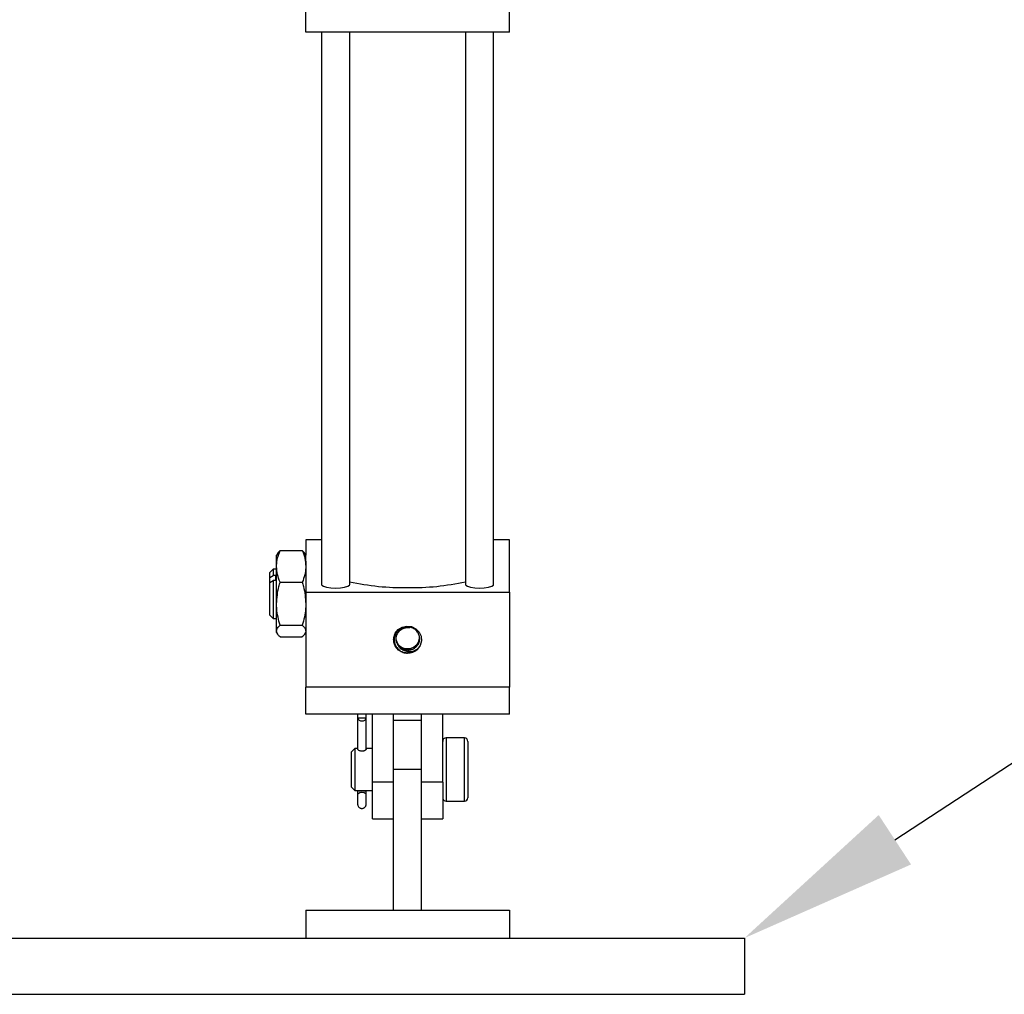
# Model space of a CAD drawing. Header units: inches. Extents: x 0.1 to 43.9, y 0.1 to 33.9.
# Tile 11 of 48: x 10.1 to 12.3, y 7.9 to 10. Entities that reach past the tile are written whole.
import ezdxf
from ezdxf import colors
from ezdxf.entities.mleader import LeaderData, LeaderLine
from ezdxf.math import Vec2, Vec3

# ---------------------------------------------------------------- set-up
doc = ezdxf.new("R2010")
doc.units = ezdxf.units.IN
doc.header["$MEASUREMENT"] = 0

msp = doc.modelspace()

# ---------------------------------------------------------------- linework, layer by layer
at = {"color": 7, "linetype": 'Continuous', "lineweight": 25}
for p, q in [((10.736, 10.0057), (10.736, 10.2171)), ((11.1891, 10.0057), (11.1891, 10.2171)), ((11.1891, 10.0057), (10.736, 10.0057)), ((10.7712, 10.0057), (10.7712, 8.7768)), ((10.8337, 8.7768), (10.8337, 10.0057)), ((11.0914, 10.0057), (11.0914, 8.7768)), ((11.1539, 8.7768), (11.1539, 10.0057)), ((10.736, 8.8759), (10.736, 8.8419)), ((10.7712, 8.8759), (10.736, 8.8759)), ((11.1891, 8.8759), (11.1539, 8.8759)), ((11.1891, 8.7597), (11.1891, 8.8759)), ((10.6728, 8.845), (10.671, 8.8419)), ((10.671, 8.8168), (10.671, 8.8419)), ((10.6787, 8.8519), (10.7283, 8.8519)), ((10.736, 8.8419), (10.7342, 8.8451)), ((10.736, 8.8285), (10.736, 8.8419)), ((10.6635, 8.8106), (10.656, 8.8031)), ((10.671, 8.8106), (10.6635, 8.8106)), ((10.6635, 8.8106), (10.6635, 8.797)), ((10.671, 8.7338), (10.671, 8.8168)), ((10.736, 8.8285), (10.736, 8.7597)), ((10.656, 8.7921), (10.656, 8.8031)), ((10.656, 8.7921), (10.6635, 8.797)), ((10.656, 8.7807), (10.656, 8.7921)), ((10.6685, 8.797), (10.6635, 8.797)), ((10.6685, 8.797), (10.6685, 8.7857)), ((10.656, 8.7807), (10.6635, 8.7857)), ((10.656, 8.7086), (10.656, 8.7807)), ((10.6685, 8.7857), (10.6635, 8.7857)), ((10.6635, 8.7857), (10.6635, 8.7011)), ((10.6787, 8.7818), (10.7283, 8.7818)), ((10.736, 8.7597), (10.736, 8.5483)), ((10.736, 8.7597), (11.1891, 8.7597)), ((11.1891, 8.7597), (11.1891, 8.5483)), ((10.671, 8.6729), (10.671, 8.7338)), ((10.656, 8.7086), (10.6635, 8.7011)), ((10.6635, 8.7011), (10.671, 8.7011)), ((10.6787, 8.6858), (10.7283, 8.6858)), ((10.671, 8.6699), (10.671, 8.6729)), ((10.671, 8.6699), (10.6728, 8.6667)), ((10.6787, 8.6599), (10.7283, 8.6599)), ((10.7342, 8.6667), (10.736, 8.6699)), ((10.736, 8.4879), (10.736, 8.5483)), ((11.1891, 8.5483), (10.736, 8.5483)), ((11.1891, 8.4879), (11.1891, 8.5483)), ((11.1891, 8.4879), (10.736, 8.4879)), ((10.8517, 8.4789), (10.8517, 8.4879)), ((10.8703, 8.4789), (10.8703, 8.4879)), ((10.8844, 8.3367), (10.8844, 8.4879)), ((10.9313, 8.3505), (10.9313, 8.4879)), ((10.9938, 8.3505), (10.9938, 8.4879)), ((11.0407, 8.3367), (11.0407, 8.4879)), ((10.8703, 8.4789), (10.8517, 8.4789)), ((10.8517, 8.4097), (10.8517, 8.4789)), ((10.8703, 8.4097), (10.8703, 8.4789)), ((10.9938, 8.4741), (10.9313, 8.4741)), ((11.0894, 8.4351), (11.0482, 8.4351)), ((11.0969, 8.4276), (11.0969, 8.3019)), ((10.8451, 8.4116), (10.8376, 8.4041)), ((10.8376, 8.3547), (10.8376, 8.4041)), ((10.8517, 8.4116), (10.8451, 8.4116)), ((10.8451, 8.4116), (10.8451, 8.3527)), ((10.8517, 8.4097), (10.8516, 8.4101)), ((10.8844, 8.4116), (10.8703, 8.4116)), ((10.8703, 8.4101), (10.8703, 8.4097)), ((10.8376, 8.3254), (10.8376, 8.3547)), ((10.8451, 8.3527), (10.8451, 8.3179)), ((10.9938, 8.3648), (10.9313, 8.3648)), ((10.9313, 8.0523), (10.9313, 8.3505)), ((10.9938, 8.0523), (10.9938, 8.3505)), ((10.9313, 8.3367), (10.8844, 8.3367)), ((10.8844, 8.2554), (10.8844, 8.3367)), ((11.0407, 8.3367), (10.9938, 8.3367)), ((11.0407, 8.3367), (11.0407, 8.2554)), ((10.8376, 8.3254), (10.8451, 8.3179)), ((10.8451, 8.3179), (10.8844, 8.3179)), ((10.8517, 8.3104), (10.8517, 8.3179)), ((10.8703, 8.3104), (10.8703, 8.3179)), ((11.0482, 8.2944), (11.0894, 8.2944)), ((10.8844, 8.2554), (10.9313, 8.2554)), ((10.9938, 8.2554), (11.0407, 8.2554)), ((10.736, 8.0523), (10.736, 7.9898)), ((10.736, 8.0523), (11.1891, 8.0523)), ((11.1891, 8.0523), (11.1891, 7.9898)), ((5.7124, 7.9898), (11.7124, 7.9898)), ((11.7124, 7.9898), (11.7124, 7.8648)), ((5.7124, 7.8648), (11.7124, 7.8648))]:
    msp.add_line(p, q, dxfattribs=at)
at = {"color": 8, "linetype": 'Continuous', "lineweight": 25}
for p, q in [((11.0482, 8.4351), (11.0482, 8.3467)), ((11.0894, 8.2944), (11.0894, 8.4351)), ((11.0482, 8.3467), (11.0482, 8.2944))]:
    msp.add_line(p, q, dxfattribs=at)
at = {"color": 7, "linetype": 'Continuous', "lineweight": 25, "flags": 128}
for points in [[(10.7712, 8.7768), (10.7717, 8.7754), (10.7754, 8.7728), (10.7824, 8.7706), (10.7918, 8.7692), (10.8024, 8.7688)], [(10.8024, 8.7688), (10.8131, 8.7692), (10.8225, 8.7706), (10.8295, 8.7728), (10.8332, 8.7754), (10.8337, 8.7768)], [(11.0914, 8.7768), (11.0919, 8.7754), (11.0956, 8.7728), (11.1026, 8.7706), (11.112, 8.7692), (11.1227, 8.7688)], [(11.1227, 8.7688), (11.1334, 8.7692), (11.1428, 8.7706), (11.1498, 8.7728), (11.1535, 8.7754), (11.1539, 8.7768)], [(10.9626, 8.6238), (10.952, 8.6256), (10.9427, 8.6307), (10.9358, 8.6385), (10.9319, 8.6481), (10.9317, 8.6584), (10.935, 8.6682), (10.9416, 8.6764), (10.9506, 8.6819), (10.961, 8.6842), (10.9716, 8.6829), (10.9812, 8.6783), (10.9886, 8.6708), (10.9929, 8.6613), (10.9937, 8.651), (10.9908, 8.6411), (10.9847, 8.6327)], [(10.8517, 8.4789), (10.8527, 8.4767), (10.8548, 8.4748), (10.8577, 8.4736), (10.861, 8.4732), (10.8643, 8.4736), (10.8672, 8.4748), (10.8693, 8.4767), (10.8703, 8.4789)]]:
    msp.add_lwpolyline(points, dxfattribs=at)
at = {"color": 7, "linetype": 'Continuous', "lineweight": 25}
for centre, radius, start, end in [((10.9547, 9.3307), 0.5611, 257.5406, 270.7995), ((10.9704, 9.3307), 0.5611, 269.2005, 282.4594), ((10.9627, 8.6556), 0.0318, 269.8391, 313.7994), ((11.0482, 8.4276), 0.0075, 90, 180), ((11.0894, 8.4276), 0.0075, 0, 90), ((10.861, 8.2991), 0.0146, 50.5074, 129.4926), ((11.0482, 8.3019), 0.0075, 180, 270), ((11.0894, 8.3019), 0.0075, 270, 0)]:
    msp.add_arc(centre, radius, start, end, dxfattribs=at)
at = {"color": 8, "linetype": 'Continuous', "lineweight": 25}
msp.add_arc((10.861, 8.3449), 0.028, 255.391, 284.609, dxfattribs=at)
at = {"color": 7, "linetype": 'Continuous', "lineweight": 25}
for points, knots in [([(10.671, 8.8168), (10.671, 8.8177), (10.6711, 8.8239), (10.6728, 8.8358), (10.6767, 8.8465), (10.6787, 8.8519)], [0, 0, 0, 0, 0.0700861, 0.5307851, 1, 1, 1, 1]), ([(10.6787, 8.8519), (10.6763, 8.8498), (10.6737, 8.8475), (10.673, 8.8451), (10.6729, 8.845)], [0, 0, 0, 0, 0.923887, 1, 1, 1, 1]), ([(10.7283, 8.8519), (10.7305, 8.8462), (10.7348, 8.8347), (10.7356, 8.8228), (10.736, 8.8168)], [0, 0, 0, 0, 0.495458, 1, 1, 1, 1]), ([(10.734, 8.845), (10.7339, 8.8453), (10.7331, 8.8476), (10.7306, 8.8499), (10.7283, 8.8519)], [0, 0, 0, 0, 0.124651, 1, 1, 1, 1]), ([(10.6787, 8.7818), (10.6765, 8.7875), (10.6722, 8.799), (10.6714, 8.8108), (10.671, 8.8168)], [0, 0, 0, 0, 0.49545, 1, 1, 1, 1]), ([(10.736, 8.8168), (10.736, 8.816), (10.7359, 8.8097), (10.7343, 8.7979), (10.7303, 8.7872), (10.7283, 8.7818)], [0, 0, 0, 0, 0.070101, 0.530793, 1, 1, 1, 1]), ([(10.671, 8.7338), (10.672, 8.7468), (10.6732, 8.763), (10.6778, 8.7786), (10.6787, 8.7818)], [0, 0, 0, 0, 0.797503, 1, 1, 1, 1]), ([(10.7283, 8.7818), (10.7292, 8.7786), (10.7338, 8.763), (10.735, 8.7468), (10.736, 8.7338)], [0, 0, 0, 0, 0.202498, 1, 1, 1, 1]), ([(10.6787, 8.6858), (10.6755, 8.6981), (10.6714, 8.7139), (10.6711, 8.7302), (10.671, 8.7338)], [0, 0, 0, 0, 0.774832, 1, 1, 1, 1]), ([(10.736, 8.7338), (10.7359, 8.7302), (10.7356, 8.7139), (10.7315, 8.6981), (10.7283, 8.6858)], [0, 0, 0, 0, 0.225169, 1, 1, 1, 1]), ([(10.671, 8.6729), (10.671, 8.6732), (10.6711, 8.6755), (10.6728, 8.6799), (10.6767, 8.6838), (10.6787, 8.6858)], [0, 0, 0, 0, 0.070091, 0.530787, 1, 1, 1, 1]), ([(10.7283, 8.6858), (10.7305, 8.6837), (10.7348, 8.6795), (10.7356, 8.6751), (10.736, 8.6729)], [0, 0, 0, 0, 0.495455, 1, 1, 1, 1]), ([(10.9586, 8.6312), (10.961, 8.6309), (10.9662, 8.6303), (10.9743, 8.6324), (10.9816, 8.6371), (10.987, 8.6439), (10.9898, 8.6521), (10.9896, 8.6609), (10.9864, 8.6692), (10.9805, 8.6761), (10.9724, 8.6808), (10.9631, 8.6827), (10.9535, 8.6815), (10.9447, 8.6773), (10.9377, 8.6705), (10.9334, 8.6617), (10.9322, 8.652), (10.9344, 8.6423), (10.9398, 8.6338), (10.9478, 8.6274), (10.9559, 8.6243), (10.961, 8.6239), (10.9626, 8.6238)], [0, 0, 0, 0, 0.039494, 0.086632, 0.134535, 0.182421, 0.231629, 0.280822, 0.330865, 0.381374, 0.432242, 0.484059, 0.535842, 0.588893, 0.642004, 0.695873, 0.750296, 0.804994, 0.860728, 0.916431, 0.973311, 1, 1, 1, 1]), ([(10.942, 8.6411), (10.9406, 8.6433), (10.9379, 8.6479), (10.9366, 8.6564), (10.9384, 8.6655), (10.9441, 8.6739), (10.9525, 8.6793), (10.9607, 8.6815), (10.9652, 8.6805), (10.9665, 8.6802)], [0, 0, 0, 0, 0.134117, 0.26655, 0.433008, 0.599457, 0.765913, 0.932364, 1, 1, 1, 1]), ([(10.6787, 8.6599), (10.6765, 8.662), (10.6722, 8.6662), (10.6714, 8.6706), (10.671, 8.6729)], [0, 0, 0, 0, 0.495448, 1, 1, 1, 1]), ([(10.736, 8.6729), (10.736, 8.6725), (10.7359, 8.6702), (10.7343, 8.6658), (10.7303, 8.6619), (10.7283, 8.6599)], [0, 0, 0, 0, 0.0700831, 0.5307833, 1, 1, 1, 1]), ([(10.988, 8.6569), (10.9876, 8.6537), (10.9869, 8.6474), (10.981, 8.6393), (10.9726, 8.634), (10.9626, 8.6322), (10.9526, 8.6343), (10.9458, 8.6388), (10.941, 8.6443), (10.9382, 8.6502), (10.9366, 8.6555), (10.9371, 8.6581), (10.9371, 8.6581)], [0, 0, 0, 0, 0.12481, 0.249612, 0.374421, 0.499225, 0.62403, 0.74884, 0.79932, 0.899881, 0.99918, 1, 1, 1, 1]), ([(10.988, 8.6572), (10.988, 8.6572), (10.9887, 8.6541), (10.9864, 8.6476), (10.9811, 8.6396), (10.9725, 8.6343), (10.9645, 8.6328), (10.9599, 8.6333), (10.9586, 8.6335)], [0, 0, 0, 0, 0.001379, 0.228115, 0.454838, 0.681572, 0.908298, 1, 1, 1, 1]), ([(10.9847, 8.6327), (10.9814, 8.6302), (10.975, 8.6254), (10.9625, 8.6233), (10.9503, 8.6258), (10.94, 8.6327), (10.9327, 8.6429), (10.9318, 8.6509), (10.9313, 8.6549)], [0, 0, 0, 0, 0.166668, 0.333333, 0.499998, 0.666667, 0.833332, 1, 1, 1, 1]), ([(10.9586, 8.6312), (10.956, 8.6319), (10.9508, 8.6332), (10.9437, 8.6385), (10.9388, 8.6461), (10.9363, 8.6529), (10.9371, 8.656), (10.9371, 8.656)], [0, 0, 0, 0, 0.223713, 0.444633, 0.722288, 0.999931, 1, 1, 1, 1]), ([(10.942, 8.6411), (10.9424, 8.6405), (10.9437, 8.6388), (10.9463, 8.6364), (10.9499, 8.634), (10.954, 8.6322), (10.957, 8.6315), (10.9586, 8.6312)], [0, 0, 0, 0, 0.111922, 0.323616, 0.535316, 0.763764, 1, 1, 1, 1]), ([(10.9847, 8.6327), (10.9818, 8.6309), (10.9762, 8.6275), (10.966, 8.6262), (10.9561, 8.6281), (10.9474, 8.6332), (10.9438, 8.6384), (10.942, 8.6411)], [0, 0, 0, 0, 0.204634, 0.409265, 0.614147, 0.80712, 1, 1, 1, 1]), ([(10.8517, 8.4097), (10.8519, 8.4094), (10.8524, 8.4087), (10.8545, 8.4075), (10.8573, 8.4067), (10.8604, 8.4064), (10.8635, 8.4065), (10.8663, 8.4071), (10.8685, 8.408), (10.8698, 8.409), (10.8702, 8.4095), (10.8703, 8.4097)], [0, 0, 0, 0, 0.120242, 0.252889, 0.369686, 0.479483, 0.587018, 0.694251, 0.802616, 0.914629, 1, 1, 1, 1]), ([(10.8517, 8.2865), (10.8517, 8.2866), (10.8517, 8.2867), (10.8517, 8.2874), (10.8517, 8.2896), (10.8517, 8.2949), (10.8517, 8.3026), (10.8517, 8.3079), (10.8517, 8.3104)], [0, 0, 0, 0, 0.041244, 0.092717, 0.151284, 0.429323, 0.727299, 1, 1, 1, 1]), ([(10.8703, 8.2865), (10.8703, 8.2866), (10.8703, 8.2867), (10.8703, 8.2874), (10.8703, 8.2896), (10.8703, 8.2949), (10.8703, 8.3026), (10.8703, 8.3079), (10.8703, 8.3104)], [0, 0, 0, 0, 0.041244, 0.092717, 0.151284, 0.429323, 0.727299, 1, 1, 1, 1]), ([(10.8517, 8.2865), (10.852, 8.2854), (10.8525, 8.2832), (10.8546, 8.2807), (10.857, 8.2791), (10.8597, 8.2784), (10.8621, 8.2783), (10.8643, 8.2789), (10.8661, 8.2798), (10.8677, 8.2811), (10.869, 8.2827), (10.8699, 8.2846), (10.8702, 8.2859), (10.8703, 8.2865)], [0, 0, 0, 0, 0.1249686, 0.2500538, 0.3580486, 0.4419966, 0.5516557, 0.6197984, 0.6944217, 0.772827, 0.8518165, 0.9283484, 1, 1, 1, 1])]:
    msp.add_open_spline(points, degree=3, knots=knots, dxfattribs=at)

# ---------------------------------------------------------------- leaders
ml = msp.add_multileader_mtext('Standard')
ml.set_content('269-18-318', color=256)
ml.set_leader_properties()
ml.build(insert=Vec2(0, 0))
ml.multileader.update_dxf_attribs({"dogleg_length": 0.2, "arrow_head_size": 0.4})
ctx = ml.context
ctx.base_point, ctx.char_height, ctx.arrow_head_size, ctx.landing_gap_size, ctx.plane_origin = Vec3(14.6238, 9.7621), 0.18, 0.4, 0.09, Vec3(11.7124, 7.9898)
notes = []
notes.append((ctx, [(0, (1, 1, 0), (14.4238, 9.7621), (1, 0), 0.2, [(0, [(11.7124, 7.9898)], 0, [])])]))
ctx.mtext.insert, ctx.mtext.flow_direction = Vec3(14.7138, 9.8521), 5
for ctx, leaders in notes:
    for number, flags, end, landing, length, lines in leaders:
        leader = LeaderData()
        leader.index, (leader.has_last_leader_line, leader.has_dogleg_vector, leader.attachment_direction) = number, flags
        leader.last_leader_point, leader.dogleg_vector, leader.dogleg_length = Vec3(end), Vec3(landing), length
        for number, points, colour, breaks in lines:
            line = LeaderLine()
            line.index, line.vertices, line.color, line.breaks = number, Vec3.list(points), colors.encode_raw_color(colour), breaks
            leader.lines.append(line)
        ctx.leaders.append(leader)

doc.saveas('drawing.dxf')
